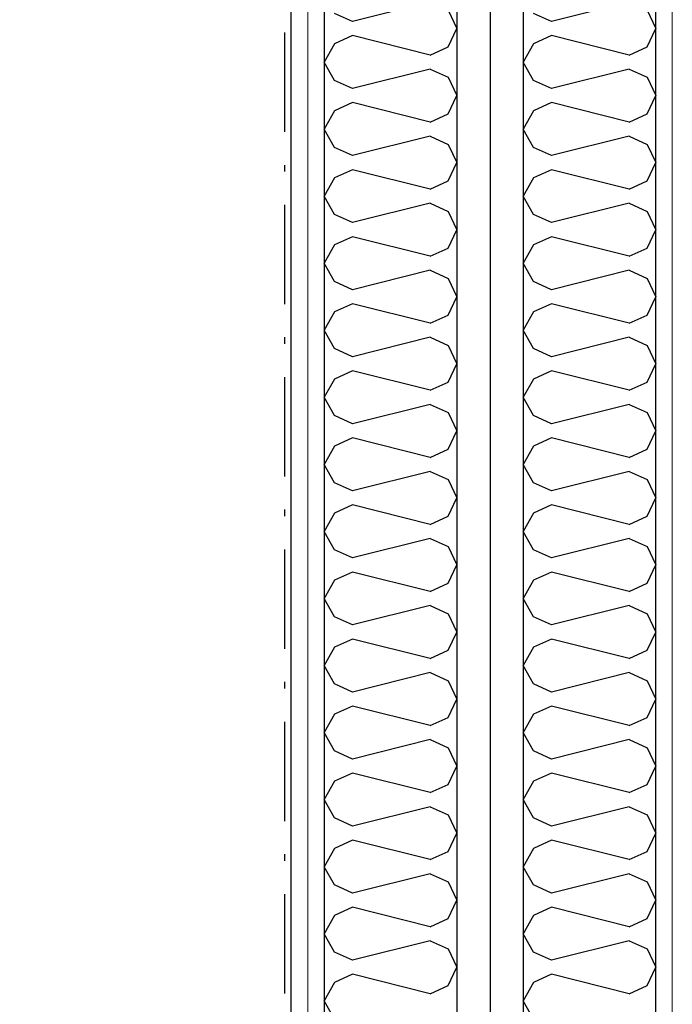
# Model space of a CAD drawing. Header units: millimetres. Extents: x -173281 to 144469, y -85977 to 83288.
# Tile 47 of 88: x -71343 to -70851, y -43380 to -42637. Entities that reach past the tile are written whole.
import ezdxf
from ezdxf.enums import TextEntityAlignment as Align

# ---------------------------------------------------------------- set-up
doc = ezdxf.new("R2010")
doc.units = ezdxf.units.MM
doc.header["$LTSCALE"] = 0.5
doc.header["$MEASUREMENT"] = 0
for name, pattern in [('Over snittplan', [260, 150, -50, 10, -50]), ('PLINE', [0]), ('Stipling', [400, 200, -200])]:
    doc.linetypes.add(name, pattern=pattern)
doc.layers.add('236- Innvendig kledning og overflate(Nye konstruksjoner)', color=7, linetype='Continuous', lineweight=0)
for name, color, linetype in [('24-- Innervegger (Skravur)(Nye konstruksjoner)', 7, 'Continuous'), ('24-- Innervegger(Nye konstruksjoner)', 7, 'Continuous'), ('255- Gulvoverflate(Nye konstruksjoner)', 7, 'Continuous'), ('256- Faste himlinger og overflatebehandling(Nye konstruksjoner)', 7, 'Continuous'), ('279- Annet fast inventar(Nye konstruksjoner)', 7, 'Continuous'), ('862- M___Nettoareal(Nye konstruksjoner)', 7, 'Continuous'), ('862- M___Nettoareal(Polylinje)(Nye konstruksjoner)', 7, 'Continuous'), ('862- M___Nettoareal(Tekst)(Nye konstruksjoner)', 7, 'Continuous')]:
    doc.layers.add(name, color=color, linetype=linetype)
doc.styles.add('GENERATED_STYLE_1', font='arial.ttf')
doc.linetypes.add('Lydfuge betonggolv', pattern='A,0,[5,A-2607.111 Plan 1. etasje1.Shx,S=3.968254,R=0,X=0,Y=-3.46945e-18],-600,0', length=600)
pattern_1 = [(270, (0, 0), (86.60254, 0), [0, -50]), (270, (43.3, -25), (86.60254, 0), [0, -50])]

# ---------------------------------------------------------------- blocks, each defined once
blk = doc.blocks.new('Song_kontor_A-126_130', base_point=(-72463.16, -42127.26))
at = {"layer": '862- M___Nettoareal(Polylinje)(Nye konstruksjoner)', "linetype": 'PLINE', "flags": 128}
blk.add_lwpolyline([(-71138.16, -43721.93), (-71138.16, -41086.93), (-73674.83, -41086.93), (-73274.16, -44899.08), (-71138.16, -44899.41)], close=True, dxfattribs=at)
at = {"layer": '862- M___Nettoareal(Tekst)(Nye konstruksjoner)', "style": 'GENERATED_STYLE_1'}
for tag, height, p in [('DUMMY_862', 150, (-72581.02, -41572.59)), ('ROOM_NAME', 150, (-72581.02, -42716.21)), ('DUMMY_861', 100, (-72738.16, -42315.97)), ('ROOM_NUMBER', 100, (-72738.16, -42704.78)), ('DUMMY_863', 100, (-72345.3, -42681.93))]:
    blk.add_attdef(tag, text='', height=height, rotation=90, dxfattribs=at).set_placement(p, align=Align.TOP_LEFT)
blk = doc.blocks.new('*X919')
at = {"layer": '24-- Innervegger (Skravur)(Nye konstruksjoner)', "linetype": 'PLINE'}
for p, q in [((-71033.24, -42624.01), (-71091.9, -42638.67)), ((-71019.7, -42630.17), (-71013.16, -42643.98)), ((-71091.9, -42638.67), (-71105.45, -42632.51)), ((-71019.7, -42657.8), (-71013.16, -42643.98)), ((-71091.9, -42649.3), (-71105.45, -42655.46)), ((-71033.24, -42663.96), (-71091.9, -42649.3)), ((-71105.45, -42655.46), (-71113.16, -42669.28)), ((-71033.24, -42663.96), (-71019.7, -42657.8)), ((-71105.45, -42683.09), (-71113.16, -42669.28)), ((-71033.24, -42674.59), (-71091.9, -42689.26)), ((-71033.24, -42674.59), (-71019.7, -42680.76)), ((-71091.9, -42689.26), (-71105.45, -42683.09)), ((-71019.7, -42680.76), (-71013.16, -42694.57)), ((-71019.7, -42708.39), (-71013.16, -42694.57)), ((-71091.9, -42699.88), (-71105.45, -42706.05)), ((-71033.24, -42714.55), (-71091.9, -42699.88)), ((-71105.45, -42706.05), (-71113.16, -42719.86)), ((-71033.24, -42714.55), (-71019.7, -42708.39)), ((-71105.45, -42733.68), (-71113.16, -42719.86)), ((-71033.24, -42725.18), (-71091.9, -42739.84)), ((-71033.24, -42725.18), (-71019.7, -42731.34)), ((-71091.9, -42739.84), (-71105.45, -42733.68)), ((-71019.7, -42731.34), (-71013.16, -42745.16)), ((-71019.7, -42758.97), (-71013.16, -42745.16)), ((-71105.45, -42756.64), (-71113.16, -42770.45)), ((-71091.9, -42750.47), (-71105.45, -42756.64)), ((-71033.24, -42765.14), (-71091.9, -42750.47)), ((-71033.24, -42765.14), (-71019.7, -42758.97)), ((-71105.45, -42784.26), (-71113.16, -42770.45)), ((-71033.24, -42775.76), (-71091.9, -42790.43)), ((-71033.24, -42775.76), (-71019.7, -42781.93)), ((-71091.9, -42790.43), (-71105.45, -42784.26)), ((-71019.7, -42781.93), (-71013.16, -42795.74)), ((-71091.9, -42801.06), (-71105.45, -42807.22)), ((-71033.24, -42815.72), (-71091.9, -42801.06)), ((-71019.7, -42809.56), (-71013.16, -42795.74)), ((-71105.45, -42807.22), (-71113.16, -42821.04)), ((-71033.24, -42815.72), (-71019.7, -42809.56)), ((-71105.45, -42834.85), (-71113.16, -42821.04)), ((-71033.24, -42826.35), (-71091.9, -42841.01)), ((-71033.24, -42826.35), (-71019.7, -42832.51)), ((-71091.9, -42841.01), (-71105.45, -42834.85)), ((-71019.7, -42832.51), (-71013.16, -42846.33)), ((-71019.7, -42860.14), (-71013.16, -42846.33)), ((-71091.9, -42851.64), (-71105.45, -42857.81)), ((-71033.24, -42866.31), (-71091.9, -42851.64)), ((-71105.45, -42857.81), (-71113.16, -42871.62)), ((-71033.24, -42866.31), (-71019.7, -42860.14)), ((-71105.45, -42885.44), (-71113.16, -42871.62)), ((-71033.24, -42876.94), (-71091.9, -42891.6)), ((-71033.24, -42876.94), (-71019.7, -42883.1)), ((-71019.7, -42883.1), (-71013.16, -42896.91)), ((-71091.9, -42891.6), (-71105.45, -42885.44)), ((-71019.7, -42910.73), (-71013.16, -42896.91)), ((-71091.9, -42902.23), (-71105.45, -42908.39)), ((-71033.24, -42916.89), (-71091.9, -42902.23)), ((-71105.45, -42908.39), (-71113.16, -42922.21)), ((-71033.24, -42916.89), (-71019.7, -42910.73)), ((-71105.45, -42936.02), (-71113.16, -42922.21)), ((-71033.24, -42927.52), (-71091.9, -42942.19)), ((-71033.24, -42927.52), (-71019.7, -42933.69)), ((-71019.7, -42933.69), (-71013.16, -42947.5)), ((-71091.9, -42942.19), (-71105.45, -42936.02)), ((-71019.7, -42961.32), (-71013.16, -42947.5)), ((-71091.9, -42952.81), (-71105.45, -42958.98)), ((-71033.24, -42967.48), (-71091.9, -42952.81)), ((-71105.45, -42958.98), (-71113.16, -42972.79)), ((-71033.24, -42967.48), (-71019.7, -42961.32)), ((-71105.45, -42986.61), (-71113.16, -42972.79)), ((-71033.24, -42978.11), (-71091.9, -42992.77)), ((-71033.24, -42978.11), (-71019.7, -42984.27)), ((-71091.9, -42992.77), (-71105.45, -42986.61)), ((-71019.7, -42984.27), (-71013.16, -42998.09)), ((-71019.7, -43011.9), (-71013.16, -42998.09)), ((-71105.45, -43009.57), (-71113.16, -43023.38)), ((-71091.9, -43003.4), (-71105.45, -43009.57)), ((-71033.24, -43018.07), (-71091.9, -43003.4)), ((-71033.24, -43018.07), (-71019.7, -43011.9)), ((-71105.45, -43037.19), (-71113.16, -43023.38)), ((-71033.24, -43028.69), (-71091.9, -43043.36)), ((-71033.24, -43028.69), (-71019.7, -43034.86)), ((-71091.9, -43043.36), (-71105.45, -43037.19)), ((-71019.7, -43034.86), (-71013.16, -43048.67)), ((-71091.9, -43053.99), (-71105.45, -43060.15)), ((-71033.24, -43068.65), (-71091.9, -43053.99)), ((-71019.7, -43062.49), (-71013.16, -43048.67)), ((-71105.45, -43060.15), (-71113.16, -43073.97)), ((-71033.24, -43068.65), (-71019.7, -43062.49)), ((-71105.45, -43087.78), (-71113.16, -43073.97)), ((-71033.24, -43079.28), (-71091.9, -43093.94)), ((-71033.24, -43079.28), (-71019.7, -43085.44)), ((-71091.9, -43093.94), (-71105.45, -43087.78)), ((-71019.7, -43085.44), (-71013.16, -43099.26)), ((-71019.7, -43113.07), (-71013.16, -43099.26)), ((-71091.9, -43104.57), (-71105.45, -43110.74)), ((-71033.24, -43119.24), (-71091.9, -43104.57)), ((-71105.45, -43110.74), (-71113.16, -43124.55)), ((-71033.24, -43119.24), (-71019.7, -43113.07)), ((-71105.45, -43138.37), (-71113.16, -43124.55)), ((-71033.24, -43129.87), (-71091.9, -43144.53)), ((-71033.24, -43129.87), (-71019.7, -43136.03)), ((-71019.7, -43136.03), (-71013.16, -43149.84)), ((-71091.9, -43144.53), (-71105.45, -43138.37)), ((-71019.7, -43163.66), (-71013.16, -43149.84)), ((-71091.9, -43155.16), (-71105.45, -43161.32)), ((-71033.24, -43169.82), (-71091.9, -43155.16)), ((-71105.45, -43161.32), (-71113.16, -43175.14)), ((-71033.24, -43169.82), (-71019.7, -43163.66)), ((-71105.45, -43188.95), (-71113.16, -43175.14)), ((-71033.24, -43180.45), (-71091.9, -43195.12)), ((-71033.24, -43180.45), (-71019.7, -43186.62)), ((-71019.7, -43186.62), (-71013.16, -43200.43)), ((-71091.9, -43195.12), (-71105.45, -43188.95)), ((-71019.7, -43214.25), (-71013.16, -43200.43)), ((-71091.9, -43205.74), (-71105.45, -43211.91)), ((-71033.24, -43220.41), (-71091.9, -43205.74)), ((-71105.45, -43211.91), (-71113.16, -43225.72)), ((-71033.24, -43220.41), (-71019.7, -43214.25)), ((-71105.45, -43239.54), (-71113.16, -43225.72)), ((-71033.24, -43231.04), (-71091.9, -43245.7)), ((-71033.24, -43231.04), (-71019.7, -43237.2)), ((-71091.9, -43245.7), (-71105.45, -43239.54)), ((-71019.7, -43237.2), (-71013.16, -43251.02)), ((-71019.7, -43264.83), (-71013.16, -43251.02)), ((-71105.45, -43262.5), (-71113.16, -43276.31)), ((-71091.9, -43256.33), (-71105.45, -43262.5)), ((-71033.24, -43271), (-71091.9, -43256.33)), ((-71033.24, -43271), (-71019.7, -43264.83)), ((-71105.45, -43290.12), (-71113.16, -43276.31)), ((-71033.24, -43281.62), (-71091.9, -43296.29)), ((-71033.24, -43281.62), (-71019.7, -43287.79)), ((-71091.9, -43296.29), (-71105.45, -43290.12)), ((-71019.7, -43287.79), (-71013.16, -43301.6)), ((-71091.9, -43306.92), (-71105.45, -43313.08)), ((-71033.24, -43321.58), (-71091.9, -43306.92)), ((-71019.7, -43315.42), (-71013.16, -43301.6)), ((-71105.45, -43313.08), (-71113.16, -43326.9)), ((-71033.24, -43321.58), (-71019.7, -43315.42)), ((-71105.45, -43340.71), (-71113.16, -43326.9)), ((-71033.24, -43332.21), (-71091.9, -43346.87)), ((-71033.24, -43332.21), (-71019.7, -43338.37)), ((-71091.9, -43346.87), (-71105.45, -43340.71)), ((-71019.7, -43338.37), (-71013.16, -43352.19)), ((-71091.9, -43357.5), (-71105.45, -43363.67)), ((-71033.24, -43372.17), (-71091.9, -43357.5)), ((-71019.7, -43366), (-71013.16, -43352.19)), ((-71105.45, -43363.67), (-71113.16, -43377.48)), ((-71033.24, -43372.17), (-71019.7, -43366)), ((-71105.45, -43391.3), (-71113.16, -43377.48))]:
    blk.add_line(p, q, dxfattribs=at)
blk = doc.blocks.new('*X921')
at = {"layer": '24-- Innervegger (Skravur)(Nye konstruksjoner)', "linetype": 'PLINE'}
for p, q in [((-70883.24, -42624.01), (-70941.9, -42638.67)), ((-70869.7, -42630.17), (-70863.16, -42643.98)), ((-70941.9, -42638.67), (-70955.45, -42632.51)), ((-70869.7, -42657.8), (-70863.16, -42643.98)), ((-70941.9, -42649.3), (-70955.45, -42655.46)), ((-70883.24, -42663.96), (-70941.9, -42649.3)), ((-70955.45, -42655.46), (-70963.16, -42669.28)), ((-70883.24, -42663.96), (-70869.7, -42657.8)), ((-70955.45, -42683.09), (-70963.16, -42669.28)), ((-70883.24, -42674.59), (-70941.9, -42689.26)), ((-70883.24, -42674.59), (-70869.7, -42680.76)), ((-70941.9, -42689.26), (-70955.45, -42683.09)), ((-70869.7, -42680.76), (-70863.16, -42694.57)), ((-70869.7, -42708.39), (-70863.16, -42694.57)), ((-70941.9, -42699.88), (-70955.45, -42706.05)), ((-70883.24, -42714.55), (-70941.9, -42699.88)), ((-70955.45, -42706.05), (-70963.16, -42719.86)), ((-70883.24, -42714.55), (-70869.7, -42708.39)), ((-70955.45, -42733.68), (-70963.16, -42719.86)), ((-70883.24, -42725.18), (-70941.9, -42739.84)), ((-70883.24, -42725.18), (-70869.7, -42731.34)), ((-70941.9, -42739.84), (-70955.45, -42733.68)), ((-70869.7, -42731.34), (-70863.16, -42745.16)), ((-70869.7, -42758.97), (-70863.16, -42745.16)), ((-70955.45, -42756.64), (-70963.16, -42770.45)), ((-70941.9, -42750.47), (-70955.45, -42756.64)), ((-70883.24, -42765.14), (-70941.9, -42750.47)), ((-70883.24, -42765.14), (-70869.7, -42758.97)), ((-70955.45, -42784.26), (-70963.16, -42770.45)), ((-70883.24, -42775.76), (-70941.9, -42790.43)), ((-70883.24, -42775.76), (-70869.7, -42781.93)), ((-70941.9, -42790.43), (-70955.45, -42784.26)), ((-70869.7, -42781.93), (-70863.16, -42795.74)), ((-70941.9, -42801.06), (-70955.45, -42807.22)), ((-70883.24, -42815.72), (-70941.9, -42801.06)), ((-70869.7, -42809.56), (-70863.16, -42795.74)), ((-70955.45, -42807.22), (-70963.16, -42821.04)), ((-70883.24, -42815.72), (-70869.7, -42809.56)), ((-70955.45, -42834.85), (-70963.16, -42821.04)), ((-70883.24, -42826.35), (-70941.9, -42841.01)), ((-70883.24, -42826.35), (-70869.7, -42832.51)), ((-70941.9, -42841.01), (-70955.45, -42834.85)), ((-70869.7, -42832.51), (-70863.16, -42846.33)), ((-70869.7, -42860.14), (-70863.16, -42846.33)), ((-70941.9, -42851.64), (-70955.45, -42857.81)), ((-70883.24, -42866.31), (-70941.9, -42851.64)), ((-70955.45, -42857.81), (-70963.16, -42871.62)), ((-70883.24, -42866.31), (-70869.7, -42860.14)), ((-70955.45, -42885.44), (-70963.16, -42871.62)), ((-70883.24, -42876.94), (-70941.9, -42891.6)), ((-70883.24, -42876.94), (-70869.7, -42883.1)), ((-70869.7, -42883.1), (-70863.16, -42896.91)), ((-70941.9, -42891.6), (-70955.45, -42885.44)), ((-70869.7, -42910.73), (-70863.16, -42896.91)), ((-70941.9, -42902.23), (-70955.45, -42908.39)), ((-70883.24, -42916.89), (-70941.9, -42902.23)), ((-70955.45, -42908.39), (-70963.16, -42922.21)), ((-70883.24, -42916.89), (-70869.7, -42910.73)), ((-70955.45, -42936.02), (-70963.16, -42922.21)), ((-70883.24, -42927.52), (-70941.9, -42942.19)), ((-70883.24, -42927.52), (-70869.7, -42933.69)), ((-70869.7, -42933.69), (-70863.16, -42947.5)), ((-70941.9, -42942.19), (-70955.45, -42936.02)), ((-70869.7, -42961.32), (-70863.16, -42947.5)), ((-70941.9, -42952.81), (-70955.45, -42958.98)), ((-70883.24, -42967.48), (-70941.9, -42952.81)), ((-70955.45, -42958.98), (-70963.16, -42972.79)), ((-70883.24, -42967.48), (-70869.7, -42961.32)), ((-70955.45, -42986.61), (-70963.16, -42972.79)), ((-70883.24, -42978.11), (-70941.9, -42992.77)), ((-70883.24, -42978.11), (-70869.7, -42984.27)), ((-70941.9, -42992.77), (-70955.45, -42986.61)), ((-70869.7, -42984.27), (-70863.16, -42998.09)), ((-70869.7, -43011.9), (-70863.16, -42998.09)), ((-70955.45, -43009.57), (-70963.16, -43023.38)), ((-70941.9, -43003.4), (-70955.45, -43009.57)), ((-70883.24, -43018.07), (-70941.9, -43003.4)), ((-70883.24, -43018.07), (-70869.7, -43011.9)), ((-70955.45, -43037.19), (-70963.16, -43023.38)), ((-70883.24, -43028.69), (-70941.9, -43043.36)), ((-70883.24, -43028.69), (-70869.7, -43034.86)), ((-70941.9, -43043.36), (-70955.45, -43037.19)), ((-70869.7, -43034.86), (-70863.16, -43048.67)), ((-70941.9, -43053.99), (-70955.45, -43060.15)), ((-70883.24, -43068.65), (-70941.9, -43053.99)), ((-70869.7, -43062.49), (-70863.16, -43048.67)), ((-70955.45, -43060.15), (-70963.16, -43073.97)), ((-70883.24, -43068.65), (-70869.7, -43062.49)), ((-70955.45, -43087.78), (-70963.16, -43073.97)), ((-70883.24, -43079.28), (-70941.9, -43093.94)), ((-70883.24, -43079.28), (-70869.7, -43085.44)), ((-70941.9, -43093.94), (-70955.45, -43087.78)), ((-70869.7, -43085.44), (-70863.16, -43099.26)), ((-70869.7, -43113.07), (-70863.16, -43099.26)), ((-70941.9, -43104.57), (-70955.45, -43110.74)), ((-70883.24, -43119.24), (-70941.9, -43104.57)), ((-70955.45, -43110.74), (-70963.16, -43124.55)), ((-70883.24, -43119.24), (-70869.7, -43113.07)), ((-70955.45, -43138.37), (-70963.16, -43124.55)), ((-70883.24, -43129.87), (-70941.9, -43144.53)), ((-70883.24, -43129.87), (-70869.7, -43136.03)), ((-70869.7, -43136.03), (-70863.16, -43149.84)), ((-70941.9, -43144.53), (-70955.45, -43138.37)), ((-70869.7, -43163.66), (-70863.16, -43149.84)), ((-70941.9, -43155.16), (-70955.45, -43161.32)), ((-70883.24, -43169.82), (-70941.9, -43155.16)), ((-70955.45, -43161.32), (-70963.16, -43175.14)), ((-70883.24, -43169.82), (-70869.7, -43163.66)), ((-70955.45, -43188.95), (-70963.16, -43175.14)), ((-70883.24, -43180.45), (-70941.9, -43195.12)), ((-70883.24, -43180.45), (-70869.7, -43186.62)), ((-70869.7, -43186.62), (-70863.16, -43200.43)), ((-70941.9, -43195.12), (-70955.45, -43188.95)), ((-70869.7, -43214.25), (-70863.16, -43200.43)), ((-70941.9, -43205.74), (-70955.45, -43211.91)), ((-70883.24, -43220.41), (-70941.9, -43205.74)), ((-70955.45, -43211.91), (-70963.16, -43225.72)), ((-70883.24, -43220.41), (-70869.7, -43214.25)), ((-70955.45, -43239.54), (-70963.16, -43225.72)), ((-70883.24, -43231.04), (-70941.9, -43245.7)), ((-70883.24, -43231.04), (-70869.7, -43237.2)), ((-70941.9, -43245.7), (-70955.45, -43239.54)), ((-70869.7, -43237.2), (-70863.16, -43251.02)), ((-70869.7, -43264.83), (-70863.16, -43251.02)), ((-70955.45, -43262.5), (-70963.16, -43276.31)), ((-70941.9, -43256.33), (-70955.45, -43262.5)), ((-70883.24, -43271), (-70941.9, -43256.33)), ((-70883.24, -43271), (-70869.7, -43264.83)), ((-70955.45, -43290.12), (-70963.16, -43276.31)), ((-70883.24, -43281.62), (-70941.9, -43296.29)), ((-70883.24, -43281.62), (-70869.7, -43287.79)), ((-70941.9, -43296.29), (-70955.45, -43290.12)), ((-70869.7, -43287.79), (-70863.16, -43301.6)), ((-70941.9, -43306.92), (-70955.45, -43313.08)), ((-70883.24, -43321.58), (-70941.9, -43306.92)), ((-70869.7, -43315.42), (-70863.16, -43301.6)), ((-70955.45, -43313.08), (-70963.16, -43326.9)), ((-70883.24, -43321.58), (-70869.7, -43315.42)), ((-70955.45, -43340.71), (-70963.16, -43326.9)), ((-70883.24, -43332.21), (-70941.9, -43346.87)), ((-70883.24, -43332.21), (-70869.7, -43338.37)), ((-70941.9, -43346.87), (-70955.45, -43340.71)), ((-70869.7, -43338.37), (-70863.16, -43352.19)), ((-70941.9, -43357.5), (-70955.45, -43363.67)), ((-70883.24, -43372.17), (-70941.9, -43357.5)), ((-70869.7, -43366), (-70863.16, -43352.19)), ((-70955.45, -43363.67), (-70963.16, -43377.48)), ((-70883.24, -43372.17), (-70869.7, -43366)), ((-70955.45, -43391.3), (-70963.16, -43377.48))]:
    blk.add_line(p, q, dxfattribs=at)
blk = doc.blocks.new('Skilt handikap[256]', base_point=(-72738.16, -42681.93))
at = {"layer": '279- Annet fast inventar(Nye konstruksjoner)', "linetype": 'Continuous'}
blk.add_hatch(color=256, dxfattribs=at).paths.add_polyline_path([(-71138.16, -41881.93, 1), (-72738.16, -41881.93, 1)])
at = {"layer": '279- Annet fast inventar(Nye konstruksjoner)', "linetype": 'Stipling', "flags": 128}
blk.add_lwpolyline([(-71138.16, -41881.93, 1), (-72738.16, -41881.93, 1)], format="xyb", close=True, dxfattribs=at)

msp = doc.modelspace()

# ---------------------------------------------------------------- hatches: boundary and pattern name
at = {"layer": '24-- Innervegger (Skravur)(Nye konstruksjoner)', "linetype": 'Continuous'}
h = msp.add_hatch(dxfattribs=at)
h.set_pattern_fill('Gips', color=256, style=0, pattern_type=2)
h.set_pattern_definition(pattern_1)
h.paths.add_polyline_path([(-70850.66, -40811.93), (-70863.16, -40811.93), (-70863.16, -43721.93), (-70850.66, -43721.93)])
h = msp.add_hatch(dxfattribs=at)
h.set_pattern_fill('Gips', color=256, style=0, pattern_type=2)
h.set_pattern_definition(pattern_1)
h.paths.add_polyline_path([(-71125.66, -41074.43), (-71125.66, -43811.93), (-71113.16, -43811.93), (-71113.16, -41074.43)])
h = msp.add_hatch(dxfattribs=at)
h.set_pattern_fill('Gips', color=256, style=0, pattern_type=2)
h.set_pattern_definition(pattern_1)
h.paths.add_polyline_path([(-71138.16, -41086.93), (-71138.16, -43811.93), (-71125.66, -43811.93), (-71125.66, -41086.93)])

# ---------------------------------------------------------------- linework, layer by layer
at = {"layer": '236- Innvendig kledning og overflate(Nye konstruksjoner)', "linetype": 'PLINE'}
for p, q in [((-70850.66, -43721.93), (-70850.66, -40811.93)), ((-71125.66, -41074.43), (-71125.66, -43811.93))]:
    msp.add_line(p, q, dxfattribs=at)
at = {"layer": '236- Innvendig kledning og overflate(Nye konstruksjoner)', "linetype": 'PLINE', "flags": 128}
msp.add_lwpolyline([(-71138.16, -41086.93), (-71138.16, -43811.93)], dxfattribs=at)
at = {"layer": '24-- Innervegger(Nye konstruksjoner)', "linetype": 'PLINE'}
for p, q in [((-70963.16, -40911.93), (-70963.16, -43721.93)), ((-70863.16, -43721.93), (-70863.16, -40911.93)), ((-71013.16, -40961.93), (-71013.16, -43726.93)), ((-71113.16, -41061.93), (-71113.16, -43811.93))]:
    msp.add_line(p, q, dxfattribs=at)
at = {"layer": '255- Gulvoverflate(Nye konstruksjoner)', "linetype": 'Lydfuge betonggolv'}
msp.add_lwpolyline([(-73841.42, -40936.93), (-70988.16, -40936.93), (-70988.16, -43721.93)], dxfattribs=at)
at = {"layer": '256- Faste himlinger og overflatebehandling(Nye konstruksjoner)', "linetype": 'Over snittplan', "flags": 128}
msp.add_lwpolyline([(-71143.16, -41086.93), (-71143.16, -43761.93)], dxfattribs=at)

# ---------------------------------------------------------------- block references
at = {"layer": '24-- Innervegger(Nye konstruksjoner)'}
for name in ['*X921', '*X919']:
    msp.add_blockref(name, (0, 0), dxfattribs=at)
at = {"layer": '279- Annet fast inventar(Nye konstruksjoner)', "linetype": 'PLINE'}
msp.add_blockref('Skilt handikap[256]', (-72738.16, -42681.93), dxfattribs=at)
at = {"layer": '862- M___Nettoareal(Nye konstruksjoner)', "linetype": 'Continuous'}
msp.add_blockref('Song_kontor_A-126_130', (-72463.16, -42127.26), dxfattribs=at)

doc.saveas('drawing.dxf')
